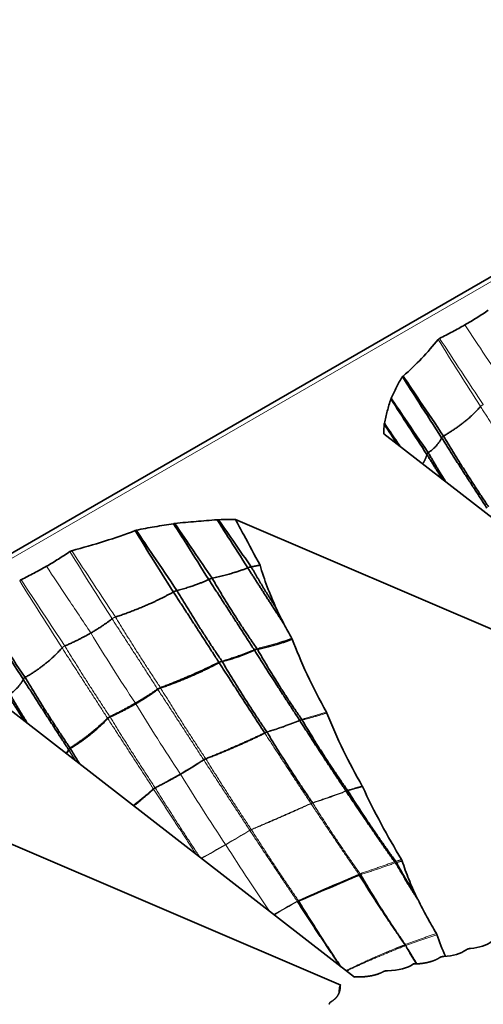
# Model space of a CAD drawing. Header units: millimetres. Extents: x 7 to 415, y 7 to 290.
# Tile 64 of 86: x 319.09 to 325.59, y 79.25 to 93.08. Entities that reach past the tile are written whole.
import ezdxf

# ---------------------------------------------------------------- set-up
doc = ezdxf.new("R2010")
doc.units = ezdxf.units.MM
doc.layers.add('Sichtbar (ISO)', color=7, linetype='Continuous', lineweight=35)
doc.layers.add('Sichtbar schmal (ISO)', color=7, linetype='Continuous', lineweight=18)

msp = doc.modelspace()

# ---------------------------------------------------------------- linework, layer by layer
at = {"layer": 'Sichtbar (ISO)'}
for p, q in [((392.456, 128.009), (286.673, 66.935)), ((324.198, 87.264), (329.654, 83.021)), ((322.114, 86.061), (329.463, 82.911)), ((318.329, 83.875), (323.785, 79.633)), ((316.245, 82.672), (323.594, 79.522)), ((323.795, 79.639), (323.785, 79.633)), ((323.583, 79.516), (323.594, 79.522)), ((323.583, 79.516), (323.583, 79.513))]:
    msp.add_line(p, q, dxfattribs=at)
for centre, major_axis, ratio, start_param, end_param in [((323.361, 83.887), (-0.718, 1.109), 0.093519, 0.509798, 0.819444), ((335.217, 89.238), (32.588, 15.25), 0.077658, 4.29211, 4.320121), ((330.711, 77.834), (-5.688, 4.264), 0.413876, 0.551515, 0.621946), ((325.195, 80.338), (-0.587, 0.088), 0.495429, 2.019981, 2.704752), ((324.837, 80.225), (-0.594, 0.089), 0.484983, 1.987526, 2.677644), ((324.083, 80.019), (-0.602, 0.088), 0.464499, 1.915942, 2.703915)]:
    msp.add_ellipse(centre, major_axis=major_axis, ratio=ratio, start_param=start_param, end_param=end_param, dxfattribs=at)
for points, knots in [([(325.334, 88.793), (325.391, 88.826), (325.447, 88.859), (325.556, 88.928), (325.61, 88.963), (325.662, 88.998)], [-0.0484354, -0.0484354, -0.0484354, -0.0484354, -0.02423798, -0.02423798, 0, 0, 0, 0]), ([(325.334, 88.793), (325.277, 88.76), (325.219, 88.728), (325.1, 88.665), (325.04, 88.634), (324.978, 88.604)], [-0.0484354, -0.0484354, -0.0484354, -0.0484354, -0.02423798, -0.02423798, 0, 0, 0, 0]), ([(324.958, 88.588), (324.885, 88.499), (324.809, 88.41), (324.646, 88.237), (324.561, 88.156), (324.468, 88.075)], [-0.1018724, -0.1018724, -0.1018724, -0.1018724, -0.0501361, -0.0501361, 0, 0, 0, 0]), ([(324.978, 88.604), (324.974, 88.602), (324.97, 88.599), (324.964, 88.594), (324.961, 88.591), (324.958, 88.588)], [-0.003359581, -0.003359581, -0.003359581, -0.003359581, -0.001690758, -0.001690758, 0, 0, 0, 0]), ([(324.46, 88.066), (324.427, 88.017), (324.399, 87.967), (324.347, 87.866), (324.323, 87.813), (324.3, 87.764)], [-0.05336849, -0.05336849, -0.05336849, -0.05336849, -0.0267651, -0.0267651, 0, 0, 0, 0]), ([(324.468, 88.075), (324.466, 88.074), (324.465, 88.073), (324.462, 88.07), (324.461, 88.068), (324.46, 88.066)], [-0.001802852, -0.001802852, -0.001802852, -0.001802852, -0.000918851, -0.000918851, 0, 0, 0, 0]), ([(324.46, 88.066), (324.535, 87.946), (324.611, 87.826), (324.794, 87.539), (324.901, 87.373), (325.008, 87.207)], [0.0163333, 0.0163333, 0.0163333, 0.0163333, 0.0590689, 0.0590689, 0.1186889, 0.1186889, 0.1186889, 0.1186889]), ([(324.468, 88.075), (324.547, 87.958), (324.625, 87.84), (324.814, 87.559), (324.925, 87.395), (325.035, 87.232)], [-0.1018463, -0.1018463, -0.1018463, -0.1018463, -0.0592709, -0.0592709, 0, 0, 0, 0]), ([(324.296, 87.753), (324.276, 87.697), (324.26, 87.639), (324.231, 87.526), (324.218, 87.469), (324.204, 87.412)], [-0.06012104, -0.06012104, -0.06012104, -0.06012104, -0.02989562, -0.02989562, 0, 0, 0, 0]), ([(324.3, 87.764), (324.299, 87.762), (324.298, 87.76), (324.297, 87.757), (324.296, 87.755), (324.296, 87.753)], [-0.001854, -0.001854, -0.001854, -0.001854, -0.000940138, -0.000940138, 0, 0, 0, 0]), ([(324.3, 87.764), (324.364, 87.668), (324.428, 87.572), (324.601, 87.316), (324.711, 87.156), (324.821, 86.997)], [-0.09289361, -0.09289361, -0.09289361, -0.09289361, -0.0582404, -0.0582404, 0, 0, 0, 0]), ([(324.202, 87.399), (324.2, 87.374), (324.199, 87.348), (324.198, 87.303), (324.198, 87.283), (324.198, 87.264)], [-0.0266442, -0.0266442, -0.0266442, -0.0266442, -0.01336919, -0.01336919, -0.00318637, -0.00318637, -0.00318637, -0.00318637]), ([(324.204, 87.412), (324.203, 87.41), (324.202, 87.408), (324.202, 87.403), (324.201, 87.401), (324.202, 87.399)], [-0.002240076, -0.002240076, -0.002240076, -0.002240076, -0.001141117, -0.001141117, 0, 0, 0, 0]), ([(324.204, 87.412), (324.257, 87.333), (324.31, 87.255), (324.384, 87.147), (324.405, 87.116), (324.426, 87.086)], [-0.08048799, -0.08048799, -0.08048799, -0.08048799, -0.05197876, -0.05197876, -0.0409675, -0.0409675, -0.0409675, -0.0409675]), ([(320.724, 85.909), (320.809, 85.928), (320.895, 85.944), (321.07, 85.974), (321.162, 85.988), (321.248, 86.001)], [-0.05336849, -0.05336849, -0.05336849, -0.05336849, -0.0267651, -0.0267651, 0, 0, 0, 0]), ([(321.248, 86.001), (321.251, 86.002), (321.254, 86.003), (321.26, 86.003), (321.263, 86.004), (321.266, 86.004)], [-0.001854, -0.001854, -0.001854, -0.001854, -0.000940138, -0.000940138, 0, 0, 0, 0]), ([(321.248, 86.001), (321.309, 85.904), (321.371, 85.807), (321.535, 85.546), (321.638, 85.382), (321.74, 85.218)], [-0.09289361, -0.09289361, -0.09289361, -0.09289361, -0.0582404, -0.0582404, 0, 0, 0, 0]), ([(321.266, 86.004), (321.364, 86.016), (321.464, 86.025), (321.66, 86.041), (321.759, 86.049), (321.857, 86.057)], [-0.06012104, -0.06012104, -0.06012104, -0.06012104, -0.02989562, -0.02989562, 0, 0, 0, 0]), ([(321.857, 86.057), (321.861, 86.058), (321.864, 86.058), (321.872, 86.058), (321.876, 86.058), (321.88, 86.058)], [-0.002240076, -0.002240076, -0.002240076, -0.002240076, -0.001141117, -0.001141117, 0, 0, 0, 0]), ([(321.857, 86.057), (321.908, 85.978), (321.96, 85.898), (322.103, 85.673), (322.196, 85.528), (322.288, 85.382)], [-0.08048799, -0.08048799, -0.08048799, -0.08048799, -0.05197876, -0.05197876, 0, 0, 0, 0]), ([(321.88, 86.058), (321.924, 86.059), (321.968, 86.06), (322.046, 86.061), (322.08, 86.061), (322.114, 86.061)], [-0.0266442, -0.0266442, -0.0266442, -0.0266442, -0.01336919, -0.01336919, -0.00318637, -0.00318637, -0.00318637, -0.00318637]), ([(322.46, 85.42), (322.386, 85.561), (322.307, 85.708), (322.19, 85.923), (322.155, 85.987), (322.114, 86.061)], [0, 0, 0, 0, 0.04806119, 0.04806119, 0.07488068, 0.07488068, 0.07488068, 0.07488068]), ([(319.819, 85.621), (319.975, 85.664), (320.129, 85.708), (320.427, 85.802), (320.569, 85.851), (320.708, 85.905)], [-0.1018724, -0.1018724, -0.1018724, -0.1018724, -0.0501361, -0.0501361, 0, 0, 0, 0]), ([(320.708, 85.905), (320.71, 85.906), (320.713, 85.907), (320.718, 85.908), (320.721, 85.909), (320.724, 85.909)], [-0.001802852, -0.001802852, -0.001802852, -0.001802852, -0.000918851, -0.000918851, 0, 0, 0, 0]), ([(320.708, 85.905), (320.782, 85.784), (320.856, 85.664), (321.035, 85.376), (321.139, 85.21), (321.244, 85.043)], [-0.1018463, -0.1018463, -0.1018463, -0.1018463, -0.0592709, -0.0592709, 0, 0, 0, 0]), ([(320.724, 85.909), (320.803, 85.791), (320.883, 85.673), (321.073, 85.391), (321.184, 85.227), (321.295, 85.063)], [0.0163333, 0.0163333, 0.0163333, 0.0163333, 0.0590689, 0.0590689, 0.1186889, 0.1186889, 0.1186889, 0.1186889]), ([(319.465, 85.404), (319.522, 85.437), (319.578, 85.471), (319.687, 85.539), (319.741, 85.574), (319.793, 85.61)], [-0.0484354, -0.0484354, -0.0484354, -0.0484354, -0.02423798, -0.02423798, 0, 0, 0, 0]), ([(319.793, 85.61), (319.797, 85.612), (319.801, 85.615), (319.809, 85.618), (319.814, 85.62), (319.819, 85.621)], [-0.003359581, -0.003359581, -0.003359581, -0.003359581, -0.001690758, -0.001690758, 0, 0, 0, 0]), ([(319.465, 85.404), (319.408, 85.372), (319.35, 85.339), (319.231, 85.276), (319.171, 85.245), (319.11, 85.215)], [-0.0484354, -0.0484354, -0.0484354, -0.0484354, -0.02423798, -0.02423798, 0, 0, 0, 0]), ([(322.684, 84.822), (322.641, 84.919), (322.6, 85.017), (322.524, 85.216), (322.489, 85.317), (322.46, 85.42)], [0, 0, 0, 0, 0.03197268, 0.03197268, 0.06404415, 0.06404415, 0.06404415, 0.06404415]), ([(319.11, 85.215), (319.105, 85.213), (319.101, 85.211), (319.095, 85.206), (319.092, 85.203), (319.089, 85.2)], [-0.003359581, -0.003359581, -0.003359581, -0.003359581, -0.001690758, -0.001690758, 0, 0, 0, 0]), ([(318.591, 84.678), (318.666, 84.558), (318.742, 84.438), (318.925, 84.151), (319.032, 83.984), (319.139, 83.818)], [0.0163333, 0.0163333, 0.0163333, 0.0163333, 0.0590689, 0.0590689, 0.1186889, 0.1186889, 0.1186889, 0.1186889]), ([(318.599, 84.687), (318.678, 84.569), (318.756, 84.451), (318.945, 84.17), (319.056, 84.007), (319.166, 83.843)], [-0.1018463, -0.1018463, -0.1018463, -0.1018463, -0.0592709, -0.0592709, 0, 0, 0, 0]), ([(322.905, 84.392), (322.886, 84.426), (322.868, 84.459), (322.831, 84.527), (322.813, 84.56), (322.795, 84.594)], [0, 0, 0, 0, 0.01160688, 0.01160688, 0.02322044, 0.02322044, 0.02322044, 0.02322044]), ([(322.911, 84.38), (322.91, 84.382), (322.909, 84.384), (322.907, 84.388), (322.906, 84.39), (322.905, 84.392)], [0, 0, 0, 0, 0.000656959, 0.000656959, 0.001313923, 0.001313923, 0.001313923, 0.001313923]), ([(323.393, 83.357), (323.295, 83.528), (323.205, 83.702), (323.037, 84.064), (322.972, 84.225), (322.911, 84.38)], [0, 0, 0, 0, 0.0598344, 0.0598344, 0.1191258, 0.1191258, 0.1191258, 0.1191258]), ([(323.399, 83.344), (323.398, 83.347), (323.397, 83.349), (323.395, 83.353), (323.394, 83.355), (323.393, 83.357)], [0, 0, 0, 0, 0.0007072, 0.0007072, 0.001414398, 0.001414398, 0.001414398, 0.001414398]), ([(323.894, 82.319), (323.8, 82.483), (323.711, 82.65), (323.544, 82.992), (323.469, 83.164), (323.399, 83.344)], [0, 0, 0, 0, 0.0572748, 0.0572748, 0.1146286, 0.1146286, 0.1146286, 0.1146286]), ([(323.898, 82.311), (323.898, 82.312), (323.897, 82.314), (323.896, 82.316), (323.895, 82.318), (323.894, 82.319)], [0, 0, 0, 0, 0.0004575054, 0.0004575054, 0.0009150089, 0.0009150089, 0.0009150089, 0.0009150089]), ([(324.445, 81.285), (324.346, 81.451), (324.25, 81.618), (324.067, 81.959), (323.979, 82.133), (323.898, 82.311)], [0, 0, 0, 0, 0.0585643, 0.0585643, 0.1173896, 0.1173896, 0.1173896, 0.1173896]), ([(324.454, 81.266), (324.453, 81.269), (324.452, 81.273), (324.449, 81.279), (324.447, 81.282), (324.445, 81.285)], [0, 0, 0, 0, 0.001093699, 0.001093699, 0.002187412, 0.002187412, 0.002187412, 0.002187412]), ([(324.657, 80.762), (324.618, 80.843), (324.581, 80.926), (324.513, 81.094), (324.482, 81.179), (324.454, 81.266)], [0, 0, 0, 0, 0.02713991, 0.02713991, 0.05432741, 0.05432741, 0.05432741, 0.05432741]), ([(324.677, 80.721), (324.673, 80.728), (324.67, 80.735), (324.663, 80.748), (324.66, 80.755), (324.657, 80.762)], [0, 0, 0, 0, 0.002259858, 0.002259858, 0.004520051, 0.004520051, 0.004520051, 0.004520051]), ([(324.934, 80.249), (324.888, 80.326), (324.844, 80.404), (324.758, 80.561), (324.716, 80.641), (324.677, 80.721)], [0, 0, 0, 0, 0.02708604, 0.02708604, 0.05422198, 0.05422198, 0.05422198, 0.05422198]), ([(324.942, 80.231), (324.941, 80.235), (324.939, 80.238), (324.937, 80.244), (324.935, 80.246), (324.934, 80.249)], [0, 0, 0, 0, 0.000987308, 0.000987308, 0.001974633, 0.001974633, 0.001974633, 0.001974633])]:
    msp.add_open_spline(points, degree=3, knots=knots, dxfattribs=at)
for points, degree in [([(324.296, 87.753), (324.463, 87.494), (324.631, 87.234), (324.801, 86.973)], 3), ([(325.552, 87.647), (325.363, 87.424), (325.035, 87.232)], 2), ([(324.202, 87.399), (324.264, 87.304), (324.327, 87.209), (324.389, 87.114)], 3), ([(325.035, 87.232), (325.331, 86.733), (325.665, 86.24)], 2), ([(325.008, 87.207), (324.955, 87.093), (324.821, 86.997)], 2), ([(325.008, 87.207), (325.316, 86.72), (325.643, 86.22)], 2), ([(324.801, 86.973), (324.784, 86.904), (324.74, 86.842)], 2), ([(324.801, 86.973), (324.909, 86.799), (325.022, 86.623)], 2), ([(324.821, 86.997), (324.939, 86.791), (325.067, 86.588)], 2), ([(321.266, 86.004), (321.438, 85.748), (321.613, 85.491), (321.79, 85.235)], 3), ([(321.88, 86.058), (322.029, 85.838), (322.182, 85.617), (322.337, 85.396)], 3), ([(321.79, 85.235), (322.082, 85.3), (322.288, 85.382)], 2), ([(322.288, 85.382), (322.535, 84.995), (322.795, 84.594)], 2), ([(322.337, 85.396), (322.4, 85.408), (322.46, 85.42)], 2), ([(322.337, 85.396), (322.497, 85.11), (322.684, 84.822)], 2), ([(321.295, 85.063), (321.558, 85.132), (321.74, 85.218)], 2), ([(321.74, 85.218), (322.056, 84.735), (322.377, 84.233)], 2), ([(321.79, 85.235), (322.073, 84.742), (322.418, 84.247)], 2), ([(320.433, 84.691), (320.908, 84.852), (321.244, 85.043)], 2), ([(321.244, 85.043), (321.562, 84.557), (321.883, 84.056)], 2), ([(321.295, 85.063), (321.588, 84.568), (321.925, 84.073)], 2), ([(320.088, 84.468), (320.254, 84.564), (320.384, 84.666)], 2), ([(320.088, 84.468), (319.923, 84.373), (319.723, 84.285)], 2), ([(322.424, 84.238), (322.7, 84.298), (322.911, 84.38)], 2), ([(319.683, 84.258), (319.494, 84.036), (319.166, 83.843)], 2), ([(321.929, 84.067), (322.19, 84.135), (322.382, 84.225)], 2), ([(322.382, 84.225), (322.688, 83.743), (323.015, 83.243)], 2), ([(322.424, 84.238), (322.702, 83.748), (323.045, 83.255)], 2), ([(321.064, 83.699), (321.52, 83.872), (321.883, 84.056)], 2), ([(321.066, 83.695), (321.529, 83.857), (321.886, 84.051)], 2), ([(321.886, 84.051), (322.2, 83.566), (322.524, 83.067)], 2), ([(321.929, 84.067), (322.219, 83.574), (322.555, 83.08)], 2), ([(319.139, 83.818), (319.086, 83.705), (318.952, 83.608)], 2), ([(319.139, 83.818), (319.447, 83.332), (319.774, 82.832)], 2), ([(319.166, 83.843), (319.462, 83.345), (319.796, 82.852)], 2), ([(320.713, 83.482), (320.88, 83.579), (321.024, 83.679)], 2), ([(320.718, 83.474), (320.886, 83.571), (321.026, 83.675)], 2), ([(321.026, 83.675), (321.041, 83.688), (321.066, 83.695)], 2), ([(318.932, 83.585), (319.04, 83.411), (319.153, 83.234)], 2), ([(318.952, 83.608), (319.07, 83.403), (319.198, 83.199)], 2), ([(320.713, 83.482), (320.546, 83.385), (320.355, 83.292)], 2), ([(320.718, 83.474), (320.551, 83.377), (320.357, 83.289)], 2), ([(320.322, 83.27), (320.106, 83.055), (319.796, 82.852)], 2), ([(320.324, 83.267), (320.115, 83.041), (319.8, 82.846)], 2), ([(320.356, 83.288), (320.334, 83.279), (320.324, 83.267)], 2), ([(323.019, 83.237), (323.33, 82.751), (323.666, 82.25)], 2), ([(323.051, 83.246), (323.339, 82.754), (323.688, 82.258)], 2), ([(321.7, 82.701), (322.143, 82.872), (322.527, 83.062)], 2), ([(322.559, 83.074), (322.856, 82.58), (323.196, 82.084)], 2), ([(319.778, 82.825), (319.764, 82.798), (319.746, 82.773)], 2), ([(319.778, 82.825), (319.826, 82.749), (319.874, 82.673)], 2), ([(319.8, 82.846), (319.864, 82.738), (319.93, 82.63)], 2), ([(321.345, 82.485), (321.515, 82.583), (321.67, 82.686)], 2), ([(321.67, 82.686), (321.682, 82.695), (321.699, 82.701)], 2), ([(321.345, 82.485), (321.176, 82.387), (320.99, 82.294)], 2), ([(320.966, 82.277), (320.836, 82.156), (320.688, 82.04)], 2), ([(320.99, 82.294), (320.975, 82.287), (320.966, 82.278)], 2), ([(323.691, 82.253), (324.001, 81.759), (324.363, 81.261)], 2), ([(323.668, 82.246), (323.995, 81.757), (324.347, 81.255)], 2), ([(324.374, 81.244), (324.504, 81.005), (324.657, 80.762)], 2), ([(323.853, 81.069), (324.145, 80.596), (324.482, 80.108)], 2), ([(323.871, 81.075), (324.152, 80.588), (324.497, 80.092)], 2), ([(324.491, 81.014), (324.58, 80.869), (324.677, 80.721)], 2), ([(322.985, 80.697), (323.278, 80.246), (323.587, 79.786)], 2), ([(323.001, 80.705), (323.283, 80.244), (323.594, 79.781)], 2), ([(324.511, 80.062), (324.581, 79.942), (324.654, 79.822)], 2), ([(324.535, 80.029), (324.595, 79.926), (324.659, 79.822)], 2), ([(324.974, 79.906), (324.926, 79.875), (324.866, 79.851), (324.795, 79.833), (324.712, 79.821), (324.611, 79.821)], 5), ([(324.184, 79.71), (324.131, 79.681), (324.066, 79.659), (323.991, 79.644), (323.903, 79.636), (323.795, 79.639)], 5), ([(323.46, 79.292), (323.51, 79.322), (323.547, 79.359), (323.574, 79.403), (323.588, 79.454), (323.583, 79.516)], 5), ([(323.576, 79.487), (323.573, 79.465), (323.571, 79.442), (323.571, 79.419)], 3), ([(323.583, 79.513), (323.581, 79.508), (323.58, 79.503), (323.578, 79.498), (323.577, 79.492), (323.576, 79.487)], 5), ([(323.583, 79.513), (323.583, 79.509), (323.584, 79.505), (323.584, 79.501), (323.584, 79.497), (323.584, 79.494)], 5)]:
    msp.add_open_spline(points, degree=degree, dxfattribs=at)
for points, weights, degree in [([(325.035, 87.232), (325.014, 87.219), (325.008, 87.207)], [1, 1.05312969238, 1], 2), ([(324.821, 86.997), (324.804, 86.985), (324.801, 86.973)], [1, 1.04798981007, 1], 2), ([(322.288, 85.382), (322.312, 85.392), (322.337, 85.396)], [1, 1.04276263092, 1], 2), ([(321.74, 85.218), (321.763, 85.229), (321.79, 85.235)], [1, 1.04798981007, 1], 2), ([(321.244, 85.043), (321.266, 85.056), (321.295, 85.063)], [1, 1.05312969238, 1], 2), ([(319.166, 83.843), (319.145, 83.831), (319.139, 83.818)], [1, 1.05312969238, 1], 2), ([(321.024, 83.679), (321.041, 83.689), (321.064, 83.699)], [1.00078135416, 1.03592539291, 1.00082128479], 2), ([(320.354, 83.292), (320.334, 83.281), (320.322, 83.27)], [1.00078135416, 1.03592539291, 1.00082128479], 2), ([(325.411, 80.038), (325.394, 80.036), (325.381, 80.034), (325.369, 80.03), (325.358, 80.024), (325.349, 80.017)], [1, 1.03390913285, 1.05086369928, 1.05086369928, 1.03390913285, 1], 5), ([(325.038, 79.926), (325.021, 79.925), (325.007, 79.923), (324.995, 79.919), (324.984, 79.914), (324.974, 79.906)], [1, 1.03391725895, 1.05087588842, 1.05087588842, 1.03391725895, 1], 5), ([(324.249, 79.726), (324.233, 79.726), (324.219, 79.724), (324.206, 79.721), (324.195, 79.716), (324.184, 79.71)], [1, 1.03162869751, 1.04744304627, 1.04744304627, 1.03162869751, 1], 5), ([(323.432, 79.254), (323.432, 79.264), (323.435, 79.272), (323.44, 79.279), (323.448, 79.285), (323.46, 79.292)], [1, 1.03162869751, 1.04744304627, 1.04744304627, 1.03162869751, 1], 5)]:
    msp.add_rational_spline(points, weights, degree=degree, dxfattribs=at)
at = {"layer": 'Sichtbar schmal (ISO)'}
for p, q in [((286.773, 66.925), (392.556, 127.999)), ((321.886, 84.051), (321.887, 84.052)), ((321.927, 84.066), (321.929, 84.067)), ((321.024, 83.679), (321.024, 83.679)), ((321.026, 83.675), (321.026, 83.675)), ((321.064, 83.699), (321.064, 83.699)), ((321.066, 83.695), (321.066, 83.695)), ((320.322, 83.27), (320.322, 83.27)), ((320.324, 83.267), (320.324, 83.267)), ((320.355, 83.292), (320.354, 83.292)), ((320.357, 83.289), (320.356, 83.288)), ((322.527, 83.062), (322.528, 83.063)), ((322.557, 83.074), (322.559, 83.074)), ((319.779, 82.826), (319.778, 82.825)), ((319.8, 82.846), (319.799, 82.846)), ((321.668, 82.689), (321.668, 82.689)), ((321.67, 82.686), (321.67, 82.686)), ((321.697, 82.704), (321.698, 82.704)), ((321.699, 82.701), (321.7, 82.701)), ((320.964, 82.281), (320.964, 82.28)), ((320.966, 82.278), (320.966, 82.277)), ((320.988, 82.297), (320.988, 82.296)), ((320.99, 82.294), (320.99, 82.294)), ((323.668, 82.246), (323.67, 82.247)), ((323.175, 82.072), (323.177, 82.072)), ((323.197, 82.079), (323.199, 82.08)), ((322.317, 81.697), (322.317, 81.697)), ((322.318, 81.695), (322.317, 81.697)), ((322.318, 81.695), (322.318, 81.695)), ((322.339, 81.706), (322.338, 81.708)), ((322.338, 81.708), (322.338, 81.708)), ((322.339, 81.706), (322.339, 81.706)), ((323.846, 81.079), (323.838, 81.092)), ((323.847, 81.078), (323.846, 81.079)), ((322.981, 80.703), (322.982, 80.703)), ((322.982, 80.702), (322.981, 80.703)), ((322.985, 80.697), (322.983, 80.699)), ((322.985, 80.697), (322.986, 80.698)), ((322.996, 80.71), (322.998, 80.711)), ((322.998, 80.71), (322.998, 80.711)), ((323.001, 80.705), (323, 80.707)), ((323, 80.705), (323.001, 80.705)), ((324.494, 80.09), (324.482, 80.108)), ((324.498, 80.091), (324.497, 80.092)), ((324.511, 80.062), (324.502, 80.078))]:
    msp.add_line(p, q, dxfattribs=at)
for centre, major_axis, ratio, start_param, end_param in [((374.178, 125.157), (43.668, -80.989), 0.662521, 4.808481, 4.820616), ((361.503, 117.472), (46.834, -76.865), 0.514423, 4.77518, 4.787585), ((366.024, 120.082), (42.941, -79.106), 0.636794, 4.804072, 4.816477), ((354.721, 113.923), (47.977, -78.514), 0.485065, 4.777112, 4.789247), ((368.309, 121.768), (43.668, -80.989), 0.662521, 4.808481, 4.820616), ((355.634, 114.083), (46.834, -76.865), 0.514423, 4.77518, 4.787585), ((317.625, 82.872), (5.45, 1.61), 0.314415, 5.366173, 5.450803), ((317.625, 82.872), (-5.45, -1.61), 0.314415, 2.139951, 2.22458), ((311.25, 81.265), (16.097, 5.743), 0.246562, 5.350579, 5.379022), ((312.215, 85.38), (13.868, 1.732), 0.481854, 5.431726, 5.466513), ((311.25, 81.265), (-16.097, -5.743), 0.246562, 2.181048, 2.208986), ((312.215, 85.38), (-13.868, -1.732), 0.481854, 2.256037, 2.290134), ((326.894, 82.605), (2.932, -4.906), 0.503772, 4.689557, 4.735554), ((336.772, 68.804), (24.902, 1.96), 0.603727, 2.068355, 2.108676), ((346.539, 63.473), (33.843, -3.641), 0.640519, 2.407225, 2.420879), ((337.998, 113.616), (40.698, 38.21), 0.307191, 4.061028, 4.069275), ((326.62, 78.627), (4.939, 1.115), 0.398717, 2.072307, 2.119476)]:
    msp.add_ellipse(centre, major_axis=major_axis, ratio=ratio, start_param=start_param, end_param=end_param, dxfattribs=at)
for points, knots in [([(325.957, 87.857), (325.846, 88.023), (325.735, 88.189), (325.527, 88.501), (325.431, 88.647), (325.334, 88.793)], [-0.1202975, -0.1202975, -0.1202975, -0.1202975, -0.0600379, -0.0600379, -0.0073745, -0.0073745, -0.0073745, -0.0073745]), ([(320.088, 84.468), (319.977, 84.634), (319.866, 84.801), (319.658, 85.113), (319.562, 85.259), (319.465, 85.404)], [-0.1202975, -0.1202975, -0.1202975, -0.1202975, -0.0600379, -0.0600379, -0.0073745, -0.0073745, -0.0073745, -0.0073745]), ([(320.713, 83.482), (320.604, 83.646), (320.496, 83.811), (320.288, 84.139), (320.187, 84.303), (320.088, 84.468)], [-0.1169565, -0.1169565, -0.1169565, -0.1169565, -0.0576653, -0.0576653, 0, 0, 0, 0]), ([(320.718, 83.474), (320.717, 83.475), (320.717, 83.477), (320.715, 83.479), (320.714, 83.481), (320.713, 83.482)], [-0.0009457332, -0.0009457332, -0.0009457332, -0.0009457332, -0.0004740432, -0.0004740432, 0, 0, 0, 0]), ([(321.341, 82.491), (321.233, 82.654), (321.125, 82.819), (320.918, 83.146), (320.817, 83.31), (320.718, 83.474)], [-0.1166023, -0.1166023, -0.1166023, -0.1166023, -0.0575606, -0.0575606, 0, 0, 0, 0]), ([(321.345, 82.485), (321.345, 82.486), (321.344, 82.487), (321.343, 82.489), (321.342, 82.49), (321.341, 82.491)], [-0.0007572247, -0.0007572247, -0.0007572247, -0.0007572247, -0.0003791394, -0.0003791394, -0.000003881, -0.000003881, -0.000003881, -0.000003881]), ([(321.977, 81.499), (321.868, 81.662), (321.759, 81.827), (321.549, 82.156), (321.446, 82.32), (321.345, 82.485)], [-0.11739, -0.11739, -0.11739, -0.11739, -0.0580249, -0.0580249, 0, 0, 0, 0]), ([(321.98, 81.494), (321.98, 81.495), (321.979, 81.496), (321.978, 81.497), (321.978, 81.498), (321.977, 81.499)], [-0.0005177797, -0.0005177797, -0.0005177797, -0.0005177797, -0.0002590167, -0.0002590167, 0, 0, 0, 0]), ([(322.598, 80.555), (322.497, 80.703), (322.397, 80.852), (322.191, 81.164), (322.085, 81.329), (321.98, 81.494)], [-0.1128128, -0.1128128, -0.1128128, -0.1128128, -0.0588414, -0.0588414, 0, 0, 0, 0])]:
    msp.add_open_spline(points, degree=3, knots=knots, dxfattribs=at)
for points, weights in [([(325.592, 87.673), (325.564, 87.661), (325.552, 87.647)], [1, 1.05637322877, 1]), ([(320.384, 84.666), (320.402, 84.681), (320.433, 84.691)], [1, 1.05637322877, 1]), ([(319.723, 84.285), (319.695, 84.272), (319.683, 84.258)], [1, 1.05637322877, 1]), ([(322.377, 84.233), (322.397, 84.241), (322.418, 84.247)], [1, 1.03089169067, 1]), ([(322.377, 84.233), (322.379, 84.229), (322.382, 84.225)], [1, 1.00064253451, 1]), ([(322.418, 84.247), (322.421, 84.243), (322.424, 84.238)], [1, 1.00110612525, 1]), ([(321.883, 84.056), (321.902, 84.066), (321.925, 84.073)], [1, 1.03492526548, 1]), ([(321.883, 84.056), (321.884, 84.054), (321.886, 84.051)], [1, 1.00036045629, 1]), ([(321.925, 84.073), (321.927, 84.07), (321.929, 84.067)], [1, 1.00051023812, 1]), ([(321.024, 83.679), (321.025, 83.677), (321.026, 83.675)], [1, 1.00020338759, 1]), ([(321.064, 83.699), (321.065, 83.697), (321.066, 83.695)], [1, 1.00021568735, 1]), ([(320.322, 83.27), (320.323, 83.268), (320.324, 83.267)], [1, 1.00021568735, 1]), ([(320.355, 83.292), (320.356, 83.29), (320.357, 83.289)], [1, 1.00020338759, 1]), ([(323.015, 83.243), (323.03, 83.249), (323.045, 83.255)], [1, 1.01621283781, 1]), ([(323.015, 83.243), (323.017, 83.24), (323.019, 83.237)], [1, 1.00066789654, 1]), ([(323.045, 83.255), (323.048, 83.251), (323.051, 83.246)], [1, 1.00107602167, 1]), ([(322.524, 83.067), (322.538, 83.074), (322.555, 83.08)], [1, 1.01936196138, 1]), ([(322.555, 83.08), (322.557, 83.077), (322.559, 83.074)], [1, 1.0005191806, 1]), ([(322.524, 83.067), (322.525, 83.065), (322.527, 83.062)], [1, 1.00036150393, 1]), ([(319.796, 82.852), (319.78, 82.841), (319.774, 82.832)], [1, 1.03492526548, 1]), ([(319.774, 82.832), (319.776, 82.828), (319.778, 82.825)], [1, 1.00051023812, 1]), ([(319.796, 82.852), (319.798, 82.849), (319.8, 82.846)], [1, 1.00036045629, 1]), ([(321.668, 82.689), (321.681, 82.696), (321.697, 82.704)], [1.00051175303, 1.0189307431, 1.00056697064]), ([(321.668, 82.689), (321.669, 82.687), (321.67, 82.686)], [1, 1.00014842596, 1]), ([(321.698, 82.704), (321.699, 82.703), (321.7, 82.701)], [1, 1.00015822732, 1]), ([(320.988, 82.296), (320.974, 82.288), (320.964, 82.281)], [1.00051175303, 1.0189307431, 1.00056697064]), ([(320.964, 82.28), (320.965, 82.279), (320.966, 82.277)], [1, 1.00015822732, 1]), ([(320.988, 82.297), (320.989, 82.295), (320.99, 82.294)], [1, 1.00014842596, 1]), ([(323.666, 82.25), (323.676, 82.254), (323.688, 82.258)], [1, 1.00766531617, 1]), ([(323.666, 82.25), (323.667, 82.248), (323.668, 82.246)], [1, 1.00057293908, 1]), ([(323.688, 82.258), (323.69, 82.256), (323.691, 82.253)], [1, 1.00074718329, 1]), ([(323.174, 82.074), (323.184, 82.079), (323.196, 82.084)], [1, 1.01083409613, 1]), ([(323.174, 82.074), (323.174, 82.073), (323.175, 82.072)], [1, 1.00021757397, 1]), ([(323.196, 82.084), (323.197, 82.082), (323.199, 82.08)], [1, 1.00030139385, 1]), ([(322.317, 81.697), (322.326, 81.702), (322.338, 81.708)], [1.00025761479, 1.00923657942, 1.00029022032]), ([(324.347, 81.255), (324.355, 81.258), (324.363, 81.261)], [1, 1.00375063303, 1]), ([(324.347, 81.255), (324.352, 81.248), (324.356, 81.24)], [1, 1.00265995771, 1]), ([(324.363, 81.261), (324.364, 81.26), (324.365, 81.258)], [1, 1.00063802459, 1.00104417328]), ([(324.365, 81.258), (324.368, 81.254), (324.371, 81.249)], [1.00104417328, 1.00225643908, 1.00140293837]), ([(324.371, 81.249), (324.372, 81.247), (324.374, 81.244)], [1.00140293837, 1.00096875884, 1]), ([(323.846, 81.079), (323.855, 81.083), (323.864, 81.087)], [1, 1.00782308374, 1]), ([(323.847, 81.078), (323.85, 81.074), (323.853, 81.069)], [1.00022086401, 1.00092733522, 1]), ([(323.864, 81.087), (323.868, 81.081), (323.871, 81.075)], [1, 1.00143527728, 1]), ([(322.982, 80.703), (322.989, 80.707), (322.996, 80.71)], [1.00062913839, 1.00447518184, 1.00067002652]), ([(322.982, 80.702), (322.983, 80.701), (322.983, 80.699)], [1.00005363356, 1.00017183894, 1.00014899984]), ([(322.998, 80.71), (322.999, 80.709), (323, 80.707)], [1.00006059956, 1.00021743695, 1.00016628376]), ([(324.494, 80.09), (324.496, 80.091), (324.497, 80.092)], [1, 1.01461947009, 1]), ([(324.494, 80.09), (324.498, 80.085), (324.502, 80.078)], [1, 1.00160858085, 1]), ([(324.498, 80.091), (324.502, 80.086), (324.505, 80.08)], [1.00009273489, 1.00163094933, 1])]:
    msp.add_rational_spline(points, weights, degree=2, dxfattribs=at)
for points in [[(325.552, 87.647), (325.87, 87.158), (326.191, 86.659)], [(320.384, 84.666), (320.705, 84.178), (321.024, 83.679)], [(320.433, 84.691), (320.735, 84.193), (321.064, 83.699)], [(322.418, 84.247), (322.689, 84.317), (322.905, 84.392)], [(319.683, 84.258), (320.001, 83.769), (320.322, 83.27)], [(319.723, 84.285), (320.026, 83.786), (320.355, 83.292)], [(321.925, 84.073), (322.18, 84.15), (322.377, 84.233)], [(322.382, 84.225), (322.384, 84.226), (322.386, 84.227)], [(322.386, 84.227), (322.4, 84.233), (322.417, 84.236)], [(322.417, 84.236), (322.42, 84.237), (322.424, 84.238)], [(321.887, 84.052), (321.904, 84.061), (321.927, 84.066)], [(321.026, 83.675), (321.347, 83.187), (321.668, 82.689)], [(321.066, 83.695), (321.369, 83.198), (321.698, 82.704)], [(323.045, 83.255), (323.228, 83.305), (323.393, 83.357)], [(320.324, 83.267), (320.642, 82.778), (320.964, 82.28)], [(320.357, 83.289), (320.66, 82.79), (320.988, 82.297)], [(322.555, 83.08), (322.804, 83.16), (323.015, 83.243)], [(322.559, 83.074), (322.812, 83.147), (323.019, 83.237)], [(323.019, 83.237), (323.021, 83.238), (323.023, 83.239)], [(323.023, 83.239), (323.033, 83.242), (323.044, 83.245)], [(323.044, 83.245), (323.047, 83.246), (323.051, 83.246)], [(323.051, 83.246), (323.235, 83.292), (323.399, 83.344)], [(321.698, 82.704), (322.136, 82.883), (322.524, 83.067)], [(322.527, 83.062), (322.843, 82.574), (323.174, 82.074)], [(322.528, 83.063), (322.541, 83.069), (322.557, 83.074)], [(319.774, 82.832), (319.758, 82.805), (319.738, 82.779)], [(319.799, 82.846), (319.784, 82.837), (319.779, 82.826)], [(321.67, 82.686), (321.99, 82.196), (322.317, 81.697)], [(321.7, 82.701), (322.006, 82.204), (322.338, 81.708)], [(320.964, 82.28), (320.83, 82.162), (320.681, 82.046)], [(320.966, 82.277), (321.263, 81.821), (321.567, 81.357)], [(320.99, 82.294), (321.292, 81.805), (321.618, 81.318)], [(323.196, 82.084), (323.442, 82.166), (323.666, 82.25)], [(323.67, 82.247), (323.679, 82.25), (323.688, 82.252)], [(323.688, 82.258), (323.793, 82.289), (323.894, 82.319)], [(323.688, 82.252), (323.69, 82.253), (323.691, 82.253)], [(323.691, 82.253), (323.797, 82.281), (323.898, 82.311)], [(323.199, 82.08), (323.448, 82.158), (323.668, 82.246)], [(322.338, 81.708), (322.763, 81.892), (323.174, 82.074)], [(322.339, 81.706), (322.768, 81.884), (323.175, 82.072)], [(323.175, 82.072), (323.498, 81.587), (323.838, 81.092)], [(323.177, 82.072), (323.186, 82.076), (323.197, 82.079)], [(323.199, 82.08), (323.511, 81.585), (323.864, 81.087)], [(322.318, 81.695), (322.327, 81.701), (322.339, 81.706)], [(322.318, 81.695), (322.644, 81.203), (322.981, 80.703)], [(322.339, 81.706), (322.655, 81.209), (322.998, 80.711)], [(324.363, 81.261), (324.404, 81.273), (324.445, 81.285)], [(323.864, 81.087), (324.11, 81.172), (324.347, 81.255)], [(323.871, 81.075), (324.121, 81.154), (324.356, 81.24)], [(324.356, 81.24), (324.365, 81.243), (324.374, 81.244)], [(324.374, 81.244), (324.414, 81.255), (324.454, 81.266)], [(323.853, 81.069), (323.861, 81.073), (323.871, 81.075)], [(322.986, 80.698), (322.992, 80.702), (323, 80.705)], [(324.497, 80.092), (324.709, 80.172), (324.934, 80.249)], [(324.505, 80.08), (324.717, 80.156), (324.942, 80.231)], [(323.672, 79.72), (324.056, 79.905), (324.502, 80.078)], [(323.856, 79.818), (324.098, 79.931), (324.364, 80.039)], [(324.364, 80.039), (324.428, 80.065), (324.494, 80.09)], [(324.502, 80.078), (324.503, 80.079), (324.505, 80.08)], [(324.505, 80.08), (324.52, 80.054), (324.535, 80.029)]]:
    msp.add_open_spline(points, degree=2, dxfattribs=at)

doc.saveas('drawing.dxf')
